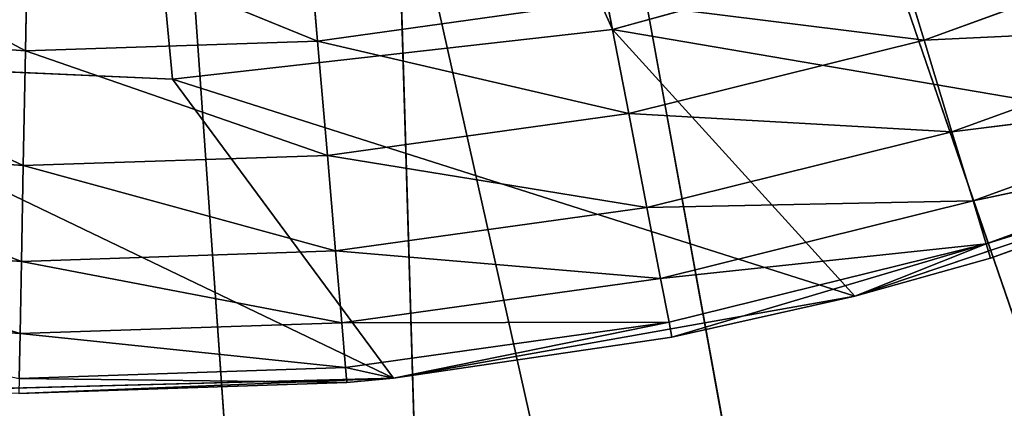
# Model space of a CAD drawing. Extents: x 638.7 to 693.7, y 0 to 55.
# Tile 31 of 256: x 666 to 669.2, y 17.1 to 18.4. Entities that reach past the tile are written whole.
import ezdxf

# ---------------------------------------------------------------- set-up
doc = ezdxf.new("R2010")
doc.units = 0
doc.header["$LTSCALE"] = 25.4
doc.layers.get('0').update_dxf_attribs({"color": 13, "linetype": 'CONTINUOUS'})

# ---------------------------------------------------------------- blocks, each defined once
blk = doc.blocks.new('LASER-750-8433-8431-8432_S')
at = {"color": 250}
for p, q in [((38.2961, 62.399, 111.3072), (36.7452, 40.3016, 111.3072)), ((38.2961, 62.399, 111.3072), (36.7452, 40.3016, 111.3072)), ((38.2961, 62.399, 112.1072), (36.7452, 40.3016, 112.1072)), ((38.2961, 62.399, 112.1072), (36.7452, 40.3016, 112.1072)), ((38.2961, 62.399, 111.3072), (37.6336, 40.1924, 111.3072)), ((38.2961, 62.399, 111.3072), (37.6336, 40.1924, 111.3072)), ((41.6019, 61.9847, 112.1072), (36.7452, 40.3016, 112.1072)), ((41.6019, 61.9847, 112.1072), (36.7452, 40.3016, 112.1072)), ((41.6019, 61.9847, 111.3072), (37.6336, 40.1924, 111.3072)), ((41.6019, 61.9847, 111.3072), (37.6336, 40.1924, 111.3072)), ((41.6019, 61.9847, 112.1072), (37.6336, 40.1924, 112.1072)), ((41.6019, 61.9847, 112.1072), (37.6336, 40.1924, 112.1072)), ((37.6336, 40.1924, 111.3072), (44.8275, 61.1511, 111.3072)), ((37.6336, 40.1924, 111.3072), (44.8275, 61.1511, 111.3072)), ((44.8275, 61.1511, 112.1072), (37.6336, 40.1924, 112.1072)), ((44.8275, 61.1511, 112.1072), (37.6336, 40.1924, 112.1072))]:
    blk.add_line(p, q, dxfattribs=at)
at = {"color": 0}
for p, q in [((37.7666, 46.7439, 2009.4091), (36.2202, 46.7845, 2009.4091)), ((37.7666, 46.7439, 2009.4091), (36.2202, 46.7845, 2009.4091)), ((37.6124, 46.7584, 1984.9091), (36.5297, 46.7949, 1984.9091)), ((36.5297, 46.7949, 1984.9091), (37.7666, 46.7439, 2009.4091)), ((36.5297, 46.7949, 1984.9091), (37.7666, 46.7439, 2009.4091)), ((37.6124, 46.7584, 1984.9091), (36.5297, 46.7949, 1984.9091)), ((37.7666, 46.7439, 2009.4091), (35.5764, 45.691, 2009.4091)), ((37.7666, 46.7439, 2009.4091), (35.5764, 45.691, 2009.4091)), ((37.6124, 46.7584, 1984.9091), (36.5306, 46.7448, 1984.464)), ((37.6124, 46.7584, 1984.9091), (36.5306, 46.7448, 1984.464)), ((37.6081, 46.7084, 1984.464), (36.5306, 46.7448, 1984.464)), ((36.5334, 46.5969, 1984.0413), (36.5306, 46.7448, 1984.464)), ((37.6081, 46.7084, 1984.464), (36.5306, 46.7448, 1984.464)), ((36.5334, 46.5969, 1984.0413), (36.5306, 46.7448, 1984.464)), ((37.7666, 46.7439, 2009.4091), (37.0366, 45.7564, 2009.4091)), ((37.7666, 46.7439, 2009.4091), (37.0366, 45.7564, 2009.4091)), ((37.6124, 46.7584, 1984.9091), (37.6081, 46.7084, 1984.464)), ((37.6124, 46.7584, 1984.9091), (37.6081, 46.7084, 1984.464)), ((37.7666, 46.7439, 1984.9091), (37.6081, 46.7084, 1984.464)), ((37.7666, 46.7439, 1984.9091), (37.6081, 46.7084, 1984.464)), ((37.7666, 46.7439, 1984.9091), (37.6124, 46.7584, 1984.9091)), ((37.6124, 46.7584, 1984.9091), (37.7666, 46.7439, 2009.4091)), ((37.6124, 46.7584, 1984.9091), (37.7666, 46.7439, 2009.4091)), ((37.7666, 46.7439, 1984.9091), (37.6124, 46.7584, 1984.9091)), ((39.2896, 46.4732, 2009.4091), (37.7666, 46.7439, 2009.4091)), ((37.7666, 46.7439, 1984.9091), (37.7666, 46.7439, 2009.4091)), ((37.7666, 46.7439, 2009.4091), (38.6854, 46.6088, 1984.9091)), ((38.6854, 46.6088, 1984.9091), (37.7666, 46.7439, 1984.9091)), ((37.7666, 46.7439, 2009.4091), (38.6854, 46.6088, 1984.9091)), ((39.2896, 46.4732, 2009.4091), (37.7666, 46.7439, 2009.4091)), ((37.7666, 46.7439, 1984.9091), (37.7666, 46.7439, 2009.4091)), ((37.7666, 46.7439, 1984.9091), (38.6759, 46.5596, 1984.464)), ((37.7666, 46.7439, 1984.9091), (38.6759, 46.5596, 1984.464)), ((38.6854, 46.6088, 1984.9091), (37.7666, 46.7439, 1984.9091)), ((36.5334, 46.5969, 1984.0413), (37.6081, 46.7084, 1984.464)), ((36.5334, 46.5969, 1984.0413), (37.6081, 46.7084, 1984.464)), ((37.5954, 46.561, 1984.0413), (37.6081, 46.7084, 1984.464)), ((37.5954, 46.561, 1984.0413), (37.6081, 46.7084, 1984.464)), ((38.6759, 46.5596, 1984.464), (37.6081, 46.7084, 1984.464)), ((38.6759, 46.5596, 1984.464), (37.6081, 46.7084, 1984.464)), ((36.5334, 46.5969, 1984.0413), (35.4734, 46.5215, 1984.0413)), ((36.5334, 46.5969, 1984.0413), (35.4734, 46.5215, 1984.0413)), ((35.5028, 46.2851, 1983.6621), (36.5334, 46.5969, 1984.0413)), ((35.5028, 46.2851, 1983.6621), (36.5334, 46.5969, 1984.0413)), ((37.5954, 46.561, 1984.0413), (36.5334, 46.5969, 1984.0413)), ((36.5378, 46.3587, 1983.6621), (36.5334, 46.5969, 1984.0413)), ((37.5954, 46.561, 1984.0413), (36.5334, 46.5969, 1984.0413)), ((36.5378, 46.3587, 1983.6621), (36.5334, 46.5969, 1984.0413)), ((38.6854, 46.6088, 1984.9091), (38.6759, 46.5596, 1984.464)), ((38.6854, 46.6088, 1984.9091), (38.6759, 46.5596, 1984.464)), ((39.2896, 46.4732, 2009.4091), (38.6854, 46.6088, 1984.9091)), ((39.2896, 46.4732, 2009.4091), (38.6854, 46.6088, 1984.9091)), ((39.2896, 46.4732, 1984.9091), (38.6854, 46.6088, 1984.9091)), ((38.6854, 46.6088, 1984.9091), (39.7223, 46.3, 1984.464)), ((38.6854, 46.6088, 1984.9091), (39.7223, 46.3, 1984.464)), ((39.2896, 46.4732, 1984.9091), (38.6854, 46.6088, 1984.9091)), ((36.5378, 46.3587, 1983.6621), (37.5954, 46.561, 1984.0413)), ((36.5378, 46.3587, 1983.6621), (37.5954, 46.561, 1984.0413)), ((37.5749, 46.3236, 1983.6621), (37.5954, 46.561, 1984.0413)), ((37.5749, 46.3236, 1983.6621), (37.5954, 46.561, 1984.0413)), ((38.6479, 46.4144, 1984.0413), (37.5954, 46.561, 1984.0413)), ((37.5954, 46.561, 1984.0413), (38.6759, 46.5596, 1984.464)), ((37.5954, 46.561, 1984.0413), (38.6759, 46.5596, 1984.464)), ((38.6479, 46.4144, 1984.0413), (37.5954, 46.561, 1984.0413)), ((38.6479, 46.4144, 1984.0413), (38.6759, 46.5596, 1984.464)), ((38.6479, 46.4144, 1984.0413), (38.6759, 46.5596, 1984.464)), ((39.7223, 46.3, 1984.464), (38.6759, 46.5596, 1984.464)), ((39.7223, 46.3, 1984.464), (38.6759, 46.5596, 1984.464)), ((39.2896, 46.4732, 2009.4091), (37.0366, 45.7564, 2009.4091)), ((39.2896, 46.4732, 2009.4091), (37.0366, 45.7564, 2009.4091)), ((39.2896, 46.4732, 2009.4091), (38.4891, 45.5926, 2009.4091)), ((39.2896, 46.4732, 2009.4091), (38.4891, 45.5926, 2009.4091)), ((40.7553, 45.9786, 2009.4091), (39.2896, 46.4732, 2009.4091)), ((39.7369, 46.348, 1984.9091), (39.2896, 46.4732, 2009.4091)), ((40.7553, 45.9786, 2009.4091), (39.2896, 46.4732, 2009.4091)), ((39.2896, 46.4732, 2009.4091), (39.2896, 46.4732, 1984.9091)), ((39.2896, 46.4732, 2009.4091), (39.2896, 46.4732, 1984.9091)), ((39.7369, 46.348, 1984.9091), (39.2896, 46.4732, 2009.4091)), ((39.7369, 46.348, 1984.9091), (39.2896, 46.4732, 1984.9091)), ((39.2896, 46.4732, 1984.9091), (39.7223, 46.3, 1984.464)), ((39.7369, 46.348, 1984.9091), (39.2896, 46.4732, 1984.9091)), ((39.2896, 46.4732, 1984.9091), (39.7223, 46.3, 1984.464)), ((37.5749, 46.3236, 1983.6621), (38.6479, 46.4144, 1984.0413)), ((37.5749, 46.3236, 1983.6621), (38.6479, 46.4144, 1984.0413)), ((38.6027, 46.1804, 1983.6621), (38.6479, 46.4144, 1984.0413)), ((38.6027, 46.1804, 1983.6621), (38.6479, 46.4144, 1984.0413)), ((39.6792, 46.1585, 1984.0413), (38.6479, 46.4144, 1984.0413)), ((38.6479, 46.4144, 1984.0413), (39.7223, 46.3, 1984.464)), ((38.6479, 46.4144, 1984.0413), (39.7223, 46.3, 1984.464)), ((39.6792, 46.1585, 1984.0413), (38.6479, 46.4144, 1984.0413)), ((36.5378, 46.3587, 1983.6621), (35.5028, 46.2851, 1983.6621)), ((36.5378, 46.3587, 1983.6621), (35.5028, 46.2851, 1983.6621)), ((35.5417, 45.9708, 1983.3455), (36.5378, 46.3587, 1983.6621)), ((35.5417, 45.9708, 1983.3455), (36.5378, 46.3587, 1983.6621)), ((37.5749, 46.3236, 1983.6621), (36.5378, 46.3587, 1983.6621)), ((36.5437, 46.042, 1983.3455), (36.5378, 46.3587, 1983.6621)), ((37.5749, 46.3236, 1983.6621), (36.5378, 46.3587, 1983.6621)), ((36.5437, 46.042, 1983.3455), (36.5378, 46.3587, 1983.6621)), ((36.5437, 46.042, 1983.3455), (37.5749, 46.3236, 1983.6621)), ((36.5437, 46.042, 1983.3455), (37.5749, 46.3236, 1983.6621)), ((37.5477, 46.0081, 1983.3455), (37.5749, 46.3236, 1983.6621)), ((37.5477, 46.0081, 1983.3455), (37.5749, 46.3236, 1983.6621)), ((38.6027, 46.1804, 1983.6621), (37.5749, 46.3236, 1983.6621)), ((38.6027, 46.1804, 1983.6621), (37.5749, 46.3236, 1983.6621)), ((39.7369, 46.348, 1984.9091), (39.7223, 46.3, 1984.464)), ((39.7369, 46.348, 1984.9091), (39.7223, 46.3, 1984.464)), ((40.7553, 45.9786, 1984.9091), (39.7369, 46.348, 1984.9091)), ((39.7369, 46.348, 1984.9091), (40.7553, 45.9786, 2009.4091)), ((39.7369, 46.348, 1984.9091), (40.7553, 45.9786, 2009.4091)), ((40.7553, 45.9786, 1984.9091), (39.7369, 46.348, 1984.9091)), ((39.6792, 46.1585, 1984.0413), (39.7223, 46.3, 1984.464)), ((39.6792, 46.1585, 1984.0413), (39.7223, 46.3, 1984.464)), ((40.7553, 45.9786, 1984.9091), (39.7223, 46.3, 1984.464)), ((40.7553, 45.9786, 1984.9091), (39.7223, 46.3, 1984.464)), ((40.7358, 45.9324, 1984.464), (39.7223, 46.3, 1984.464)), ((40.7358, 45.9324, 1984.464), (39.7223, 46.3, 1984.464)), ((37.5477, 46.0081, 1983.3455), (38.6027, 46.1804, 1983.6621)), ((37.5477, 46.0081, 1983.3455), (38.6027, 46.1804, 1983.6621)), ((38.5426, 45.8695, 1983.3455), (38.6027, 46.1804, 1983.6621)), ((38.5426, 45.8695, 1983.3455), (38.6027, 46.1804, 1983.6621)), ((39.6098, 45.9305, 1983.6621), (38.6027, 46.1804, 1983.6621)), ((38.6027, 46.1804, 1983.6621), (39.6792, 46.1585, 1984.0413)), ((38.6027, 46.1804, 1983.6621), (39.6792, 46.1585, 1984.0413)), ((39.6098, 45.9305, 1983.6621), (38.6027, 46.1804, 1983.6621)), ((39.6098, 45.9305, 1983.6621), (39.6792, 46.1585, 1984.0413)), ((39.6098, 45.9305, 1983.6621), (39.6792, 46.1585, 1984.0413)), ((40.6782, 45.7962, 1984.0413), (39.6792, 46.1585, 1984.0413)), ((39.6792, 46.1585, 1984.0413), (40.7358, 45.9324, 1984.464)), ((39.6792, 46.1585, 1984.0413), (40.7358, 45.9324, 1984.464)), ((40.6782, 45.7962, 1984.0413), (39.6792, 46.1585, 1984.0413)), ((36.5437, 46.042, 1983.3455), (35.5417, 45.9708, 1983.3455)), ((36.5437, 46.042, 1983.3455), (35.5417, 45.9708, 1983.3455)), ((35.5884, 45.5945, 1983.1072), (36.5437, 46.042, 1983.3455)), ((35.5884, 45.5945, 1983.1072), (36.5437, 46.042, 1983.3455)), ((37.5477, 46.0081, 1983.3455), (36.5437, 46.042, 1983.3455)), ((36.5508, 45.6629, 1983.1072), (36.5437, 46.042, 1983.3455)), ((37.5477, 46.0081, 1983.3455), (36.5437, 46.042, 1983.3455)), ((36.5508, 45.6629, 1983.1072), (36.5437, 46.042, 1983.3455)), ((36.5508, 45.6629, 1983.1072), (37.5477, 46.0081, 1983.3455)), ((36.5508, 45.6629, 1983.1072), (37.5477, 46.0081, 1983.3455)), ((37.5151, 45.6303, 1983.1072), (37.5477, 46.0081, 1983.3455)), ((37.5151, 45.6303, 1983.1072), (37.5477, 46.0081, 1983.3455)), ((38.5426, 45.8695, 1983.3455), (37.5477, 46.0081, 1983.3455)), ((38.5426, 45.8695, 1983.3455), (37.5477, 46.0081, 1983.3455)), ((40.7553, 45.9786, 2009.4091), (38.4891, 45.5926, 2009.4091)), ((40.7553, 45.9786, 2009.4091), (38.4891, 45.5926, 2009.4091)), ((38.5426, 45.8695, 1983.3455), (39.6098, 45.9305, 1983.6621)), ((38.5426, 45.8695, 1983.3455), (39.6098, 45.9305, 1983.6621)), ((39.5176, 45.6276, 1983.3455), (39.6098, 45.9305, 1983.6621)), ((39.5176, 45.6276, 1983.3455), (39.6098, 45.9305, 1983.6621)), ((40.5853, 45.5768, 1983.6621), (39.6098, 45.9305, 1983.6621)), ((39.6098, 45.9305, 1983.6621), (40.6782, 45.7962, 1984.0413)), ((39.6098, 45.9305, 1983.6621), (40.6782, 45.7962, 1984.0413)), ((40.5853, 45.5768, 1983.6621), (39.6098, 45.9305, 1983.6621)), ((37.5151, 45.6303, 1983.1072), (38.5426, 45.8695, 1983.3455)), ((37.5151, 45.6303, 1983.1072), (38.5426, 45.8695, 1983.3455)), ((38.4707, 45.4972, 1983.1072), (38.5426, 45.8695, 1983.3455)), ((38.4707, 45.4972, 1983.1072), (38.5426, 45.8695, 1983.3455)), ((39.5176, 45.6276, 1983.3455), (38.5426, 45.8695, 1983.3455)), ((39.5176, 45.6276, 1983.3455), (38.5426, 45.8695, 1983.3455)), ((35.5764, 45.691, 1992.9091), (37.0366, 45.7564, 2009.4091)), ((37.0366, 45.7564, 2009.4091), (35.5764, 45.691, 2009.4091)), ((35.5764, 45.691, 1992.9091), (37.0366, 45.7564, 2009.4091)), ((35.5764, 45.691, 1992.9091), (37.0366, 45.7564, 1992.9091)), ((37.0366, 45.7564, 2009.4091), (35.5764, 45.691, 2009.4091)), ((35.5764, 45.691, 1992.9091), (37.0366, 45.7564, 1992.9091)), ((37.0366, 45.7564, 1992.9091), (36.6293, 41.4458, 1992.9091)), ((37.0366, 45.7564, 1992.9091), (36.6293, 41.4458, 1992.9091)), ((37.0366, 45.7564, 1992.9091), (37.0366, 45.7564, 2009.4091)), ((37.0366, 45.7564, 1992.9091), (37.0366, 45.7564, 2009.4091)), ((37.0366, 45.7564, 1992.9091), (38.4891, 45.5926, 2009.4091)), ((38.4891, 45.5926, 2009.4091), (37.0366, 45.7564, 2009.4091)), ((37.0366, 45.7564, 1992.9091), (38.4891, 45.5926, 2009.4091)), ((37.0366, 45.7564, 1992.9091), (38.4891, 45.5926, 1992.9091)), ((38.4891, 45.5926, 2009.4091), (37.0366, 45.7564, 2009.4091)), ((37.0366, 45.7564, 1992.9091), (38.4891, 45.5926, 1992.9091)), ((36.5508, 45.6629, 1983.1072), (35.5884, 45.5945, 1983.1072)), ((36.5508, 45.6629, 1983.1072), (35.5884, 45.5945, 1983.1072)), ((35.6404, 45.175, 1982.9592), (36.5508, 45.6629, 1983.1072)), ((35.6404, 45.175, 1982.9592), (36.5508, 45.6629, 1983.1072)), ((37.5151, 45.6303, 1983.1072), (36.5508, 45.6629, 1983.1072)), ((36.5586, 45.2402, 1982.9592), (36.5508, 45.6629, 1983.1072)), ((37.5151, 45.6303, 1983.1072), (36.5508, 45.6629, 1983.1072)), ((36.5586, 45.2402, 1982.9592), (36.5508, 45.6629, 1983.1072)), ((36.5586, 45.2402, 1982.9592), (37.5151, 45.6303, 1983.1072)), ((36.5586, 45.2402, 1982.9592), (37.5151, 45.6303, 1983.1072)), ((37.4787, 45.2092, 1982.9592), (37.5151, 45.6303, 1983.1072)), ((37.4787, 45.2092, 1982.9592), (37.5151, 45.6303, 1983.1072)), ((38.4707, 45.4972, 1983.1072), (37.5151, 45.6303, 1983.1072)), ((38.4707, 45.4972, 1983.1072), (37.5151, 45.6303, 1983.1072)), ((38.4707, 45.4972, 1983.1072), (39.5176, 45.6276, 1983.3455)), ((38.4707, 45.4972, 1983.1072), (39.5176, 45.6276, 1983.3455)), ((39.4071, 45.2648, 1983.1072), (39.5176, 45.6276, 1983.3455)), ((39.4071, 45.2648, 1983.1072), (39.5176, 45.6276, 1983.3455)), ((40.4619, 45.2851, 1983.3455), (39.5176, 45.6276, 1983.3455)), ((39.5176, 45.6276, 1983.3455), (40.5853, 45.5768, 1983.6621)), ((39.5176, 45.6276, 1983.3455), (40.5853, 45.5768, 1983.6621)), ((40.4619, 45.2851, 1983.3455), (39.5176, 45.6276, 1983.3455)), ((38.4891, 45.5926, 1992.9091), (36.6293, 41.4458, 1992.9091)), ((38.4891, 45.5926, 1992.9091), (36.6293, 41.4458, 1992.9091)), ((38.4891, 45.5926, 1992.9091), (37.6707, 41.3559, 1992.9091)), ((38.4891, 45.5926, 1992.9091), (37.6707, 41.3559, 1992.9091)), ((38.4891, 45.5926, 1992.9091), (38.4891, 45.5926, 2009.4091)), ((38.4891, 45.5926, 1992.9091), (38.4891, 45.5926, 2009.4091)), ((38.4891, 45.5926, 1992.9091), (39.8981, 45.2036, 2009.4091)), ((39.8981, 45.2036, 2009.4091), (38.4891, 45.5926, 2009.4091)), ((38.4891, 45.5926, 1992.9091), (39.8981, 45.2036, 2009.4091)), ((38.4891, 45.5926, 1992.9091), (39.8981, 45.2036, 1992.9091)), ((39.8981, 45.2036, 2009.4091), (38.4891, 45.5926, 2009.4091)), ((38.4891, 45.5926, 1992.9091), (39.8981, 45.2036, 1992.9091))]:
    blk.add_line(p, q, dxfattribs=at)
at = {"color": 7}
mesh = blk.add_polyface(dxfattribs=at)
corners = [(38.2961, 62.399, 111.3072), (36.7452, 40.3016, 111.3072), (34.9645, 62.3872, 111.3072)]
mesh.append_faces([[corners[k] for k in face] for face in [(0, 1, 2)]], dxfattribs={"color": 7})
mesh = blk.add_polyface(dxfattribs=at)
corners = [(38.2961, 62.399, 112.1072), (34.9645, 62.3872, 112.1072), (36.7452, 40.3016, 112.1072)]
mesh.append_faces([[corners[k] for k in face] for face in [(0, 1, 2)]], dxfattribs={"color": 7})
mesh = blk.add_polyface(dxfattribs=at)
corners = [(36.7452, 40.3016, 111.3072), (35.8556, 40.203, 111.3072), (34.9645, 62.3872, 111.3072)]
mesh.append_faces([[corners[k] for k in face] for face in [(0, 1, 2)]], dxfattribs={"color": 7})
mesh = blk.add_polyface(dxfattribs=at)
corners = [(36.7452, 40.3016, 112.1072), (34.9645, 62.3872, 112.1072), (35.8556, 40.203, 112.1072)]
mesh.append_faces([[corners[k] for k in face] for face in [(0, 1, 2)]], dxfattribs={"color": 7})
mesh = blk.add_polyface(dxfattribs=at)
corners = [(38.2961, 62.399, 111.3072), (37.6336, 40.1924, 111.3072), (36.7452, 40.3016, 111.3072)]
mesh.append_faces([[corners[k] for k in face] for face in [(0, 1, 2)]], dxfattribs={"color": 7})
mesh = blk.add_polyface(dxfattribs=at)
corners = [(41.6019, 61.9847, 112.1072), (38.2961, 62.399, 112.1072), (36.7452, 40.3016, 112.1072)]
mesh.append_faces([[corners[k] for k in face] for face in [(0, 1, 2)]], dxfattribs={"color": 7})
mesh = blk.add_polyface(dxfattribs=at)
corners = [(41.6019, 61.9847, 111.3072), (37.6336, 40.1924, 111.3072), (38.2961, 62.399, 111.3072)]
mesh.append_faces([[corners[k] for k in face] for face in [(0, 1, 2)]], dxfattribs={"color": 7})
mesh = blk.add_polyface(dxfattribs=at)
corners = [(41.6019, 61.9847, 112.1072), (36.7452, 40.3016, 112.1072), (37.6336, 40.1924, 112.1072)]
mesh.append_faces([[corners[k] for k in face] for face in [(0, 1, 2)]], dxfattribs={"color": 7})
mesh = blk.add_polyface(dxfattribs=at)
corners = [(44.8275, 61.1511, 111.3072), (37.6336, 40.1924, 111.3072), (41.6019, 61.9847, 111.3072)]
mesh.append_faces([[corners[k] for k in face] for face in [(0, 1, 2)]], dxfattribs={"color": 7})
mesh = blk.add_polyface(dxfattribs=at)
corners = [(44.8275, 61.1511, 112.1072), (41.6019, 61.9847, 112.1072), (37.6336, 40.1924, 112.1072)]
mesh.append_faces([[corners[k] for k in face] for face in [(0, 1, 2)]], dxfattribs={"color": 7})
mesh = blk.add_polyface(dxfattribs=at)
corners = [(44.8275, 61.1511, 111.3072), (38.4729, 39.8813, 111.3072), (37.6336, 40.1924, 111.3072)]
mesh.append_faces([[corners[k] for k in face] for face in [(0, 1, 2)]], dxfattribs={"color": 7})
mesh = blk.add_polyface(dxfattribs=at)
corners = [(44.8275, 61.1511, 112.1072), (37.6336, 40.1924, 112.1072), (38.4729, 39.8813, 112.1072)]
mesh.append_faces([[corners[k] for k in face] for face in [(0, 1, 2)]], dxfattribs={"color": 7})
mesh = blk.add_polyface(dxfattribs=at)
corners = [(47.9201, 59.9118, 111.3072), (38.4729, 39.8813, 111.3072), (44.8275, 61.1511, 111.3072)]
mesh.append_faces([[corners[k] for k in face] for face in [(0, 1, 2)]], dxfattribs={"color": 7})
mesh = blk.add_polyface(dxfattribs=at)
corners = [(47.9201, 59.9118, 112.1072), (44.8275, 61.1511, 112.1072), (38.4729, 39.8813, 112.1072)]
mesh.append_faces([[corners[k] for k in face] for face in [(0, 1, 2)]], dxfattribs={"color": 7})
mesh = blk.add_polyface(dxfattribs=at)
corners = [(50.8288, 58.2872, 111.3072), (38.4729, 39.8813, 111.3072), (47.9201, 59.9118, 111.3072)]
mesh.append_faces([[corners[k] for k in face] for face in [(0, 1, 2)]], dxfattribs={"color": 7})
mesh = blk.add_polyface(dxfattribs=at)
corners = [(50.8288, 58.2872, 112.1072), (47.9201, 59.9118, 112.1072), (38.4729, 39.8813, 112.1072)]
mesh.append_faces([[corners[k] for k in face] for face in [(0, 1, 2)]], dxfattribs={"color": 7})
mesh = blk.add_polyface(dxfattribs=at)
corners = [(50.8288, 58.2872, 111.3072), (39.2178, 39.385, 111.3072), (38.4729, 39.8813, 111.3072)]
mesh.append_faces([[corners[k] for k in face] for face in [(0, 1, 2)]], dxfattribs={"color": 7})
mesh = blk.add_polyface(dxfattribs=at)
corners = [(50.8288, 58.2872, 112.1072), (38.4729, 39.8813, 112.1072), (39.2178, 39.385, 112.1072)]
mesh.append_faces([[corners[k] for k in face] for face in [(0, 1, 2)]], dxfattribs={"color": 7})
mesh = blk.add_polyface(dxfattribs=at)
corners = [(53.5059, 56.304, 111.3072), (39.2178, 39.385, 111.3072), (50.8288, 58.2872, 111.3072)]
mesh.append_faces([[corners[k] for k in face] for face in [(0, 1, 2)]], dxfattribs={"color": 7})
mesh = blk.add_polyface(dxfattribs=at)
corners = [(53.5059, 56.304, 112.1072), (50.8288, 58.2872, 112.1072), (39.2178, 39.385, 112.1072)]
mesh.append_faces([[corners[k] for k in face] for face in [(0, 1, 2)]], dxfattribs={"color": 7})
mesh = blk.add_polyface(dxfattribs=at)
corners = [(55.9074, 53.9947, 111.3072), (39.2178, 39.385, 111.3072), (53.5059, 56.304, 111.3072)]
mesh.append_faces([[corners[k] for k in face] for face in [(0, 1, 2)]], dxfattribs={"color": 7})
mesh = blk.add_polyface(dxfattribs=at)
corners = [(55.9074, 53.9947, 112.1072), (53.5059, 56.304, 112.1072), (39.2178, 39.385, 112.1072)]
mesh.append_faces([[corners[k] for k in face] for face in [(0, 1, 2)]], dxfattribs={"color": 7})
mesh = blk.add_polyface(dxfattribs=at)
corners = [(55.9074, 53.9947, 111.3072), (39.8281, 38.7303, 111.3072), (39.2178, 39.385, 111.3072)]
mesh.append_faces([[corners[k] for k in face] for face in [(0, 1, 2)]], dxfattribs={"color": 7})
mesh = blk.add_polyface(dxfattribs=at)
corners = [(55.9074, 53.9947, 112.1072), (39.2178, 39.385, 112.1072), (39.8281, 38.7303, 112.1072)]
mesh.append_faces([[corners[k] for k in face] for face in [(0, 1, 2)]], dxfattribs={"color": 7})
at = {"color": 0}
mesh = blk.add_polyface(dxfattribs=at)
corners = [(37.7666, 46.7439, 2009.4091), (36.2202, 46.7845, 2009.4091), (35.5764, 45.691, 2009.4091)]
mesh.append_faces([[corners[k] for k in face] for face in [(0, 1, 2)]], dxfattribs={"color": 0})
mesh = blk.add_polyface(dxfattribs=at)
corners = [(37.7666, 46.7439, 2009.4091), (36.5297, 46.7949, 1984.9091), (36.2202, 46.7845, 2009.4091)]
mesh.append_faces([[corners[k] for k in face] for face in [(0, 1, 2)]], dxfattribs={"color": 0})
mesh = blk.add_polyface(dxfattribs=at)
corners = [(37.7666, 46.7439, 2009.4091), (37.6124, 46.7584, 1984.9091), (36.5297, 46.7949, 1984.9091)]
mesh.append_faces([[corners[k] for k in face] for face in [(0, 1, 2)]], dxfattribs={"color": 0})
mesh = blk.add_polyface(dxfattribs=at)
corners = [(37.6124, 46.7584, 1984.9091), (36.5306, 46.7448, 1984.464), (36.5297, 46.7949, 1984.9091)]
mesh.append_faces([[corners[k] for k in face] for face in [(0, 1, 2)]], dxfattribs={"color": 0})
mesh = blk.add_polyface(dxfattribs=at)
corners = [(36.5306, 46.7448, 1984.464), (36.5334, 46.5969, 1984.0413), (35.4734, 46.5215, 1984.0413)]
mesh.append_faces([[corners[k] for k in face] for face in [(0, 1, 2)]], dxfattribs={"color": 0})
mesh = blk.add_polyface(dxfattribs=at)
corners = [(37.7666, 46.7439, 2009.4091), (35.5764, 45.691, 2009.4091), (37.0366, 45.7564, 2009.4091)]
mesh.append_faces([[corners[k] for k in face] for face in [(0, 1, 2)]], dxfattribs={"color": 0})
mesh = blk.add_polyface(dxfattribs=at)
corners = [(37.6124, 46.7584, 1984.9091), (37.6081, 46.7084, 1984.464), (36.5306, 46.7448, 1984.464)]
mesh.append_faces([[corners[k] for k in face] for face in [(0, 1, 2)]], dxfattribs={"color": 0})
mesh = blk.add_polyface(dxfattribs=at)
corners = [(37.6081, 46.7084, 1984.464), (36.5334, 46.5969, 1984.0413), (36.5306, 46.7448, 1984.464)]
mesh.append_faces([[corners[k] for k in face] for face in [(0, 1, 2)]], dxfattribs={"color": 0})
mesh = blk.add_polyface(dxfattribs=at)
corners = [(39.2896, 46.4732, 2009.4091), (37.7666, 46.7439, 2009.4091), (37.0366, 45.7564, 2009.4091)]
mesh.append_faces([[corners[k] for k in face] for face in [(0, 1, 2)]], dxfattribs={"color": 0})
mesh = blk.add_polyface(dxfattribs=at)
corners = [(37.7666, 46.7439, 1984.9091), (37.6081, 46.7084, 1984.464), (37.6124, 46.7584, 1984.9091)]
mesh.append_faces([[corners[k] for k in face] for face in [(0, 1, 2)]], dxfattribs={"color": 0})
mesh = blk.add_polyface(dxfattribs=at)
corners = [(37.7666, 46.7439, 1984.9091), (38.6759, 46.5596, 1984.464), (37.6081, 46.7084, 1984.464)]
mesh.append_faces([[corners[k] for k in face] for face in [(0, 1, 2)]], dxfattribs={"color": 0})
mesh = blk.add_polyface(dxfattribs=at)
corners = [(37.7666, 46.7439, 2009.4091), (37.7666, 46.7439, 1984.9091), (37.6124, 46.7584, 1984.9091)]
mesh.append_faces([[corners[k] for k in face] for face in [(0, 1, 2)]], dxfattribs={"color": 0})
mesh = blk.add_polyface(dxfattribs=at)
corners = [(37.7666, 46.7439, 2009.4091), (38.6854, 46.6088, 1984.9091), (37.7666, 46.7439, 1984.9091)]
mesh.append_faces([[corners[k] for k in face] for face in [(0, 1, 2)]], dxfattribs={"color": 0})
mesh = blk.add_polyface(dxfattribs=at)
corners = [(39.2896, 46.4732, 2009.4091), (38.6854, 46.6088, 1984.9091), (37.7666, 46.7439, 2009.4091)]
mesh.append_faces([[corners[k] for k in face] for face in [(0, 1, 2)]], dxfattribs={"color": 0})
mesh = blk.add_polyface(dxfattribs=at)
corners = [(38.6854, 46.6088, 1984.9091), (38.6759, 46.5596, 1984.464), (37.7666, 46.7439, 1984.9091)]
mesh.append_faces([[corners[k] for k in face] for face in [(0, 1, 2)]], dxfattribs={"color": 0})
mesh = blk.add_polyface(dxfattribs=at)
corners = [(37.6081, 46.7084, 1984.464), (37.5954, 46.561, 1984.0413), (36.5334, 46.5969, 1984.0413)]
mesh.append_faces([[corners[k] for k in face] for face in [(0, 1, 2)]], dxfattribs={"color": 0})
mesh = blk.add_polyface(dxfattribs=at)
corners = [(38.6759, 46.5596, 1984.464), (37.5954, 46.561, 1984.0413), (37.6081, 46.7084, 1984.464)]
mesh.append_faces([[corners[k] for k in face] for face in [(0, 1, 2)]], dxfattribs={"color": 0})
mesh = blk.add_polyface(dxfattribs=at)
corners = [(36.5334, 46.5969, 1984.0413), (35.5028, 46.2851, 1983.6621), (35.4734, 46.5215, 1984.0413)]
mesh.append_faces([[corners[k] for k in face] for face in [(0, 1, 2)]], dxfattribs={"color": 0})
mesh = blk.add_polyface(dxfattribs=at)
corners = [(36.5334, 46.5969, 1984.0413), (36.5378, 46.3587, 1983.6621), (35.5028, 46.2851, 1983.6621)]
mesh.append_faces([[corners[k] for k in face] for face in [(0, 1, 2)]], dxfattribs={"color": 0})
mesh = blk.add_polyface(dxfattribs=at)
corners = [(37.5954, 46.561, 1984.0413), (36.5378, 46.3587, 1983.6621), (36.5334, 46.5969, 1984.0413)]
mesh.append_faces([[corners[k] for k in face] for face in [(0, 1, 2)]], dxfattribs={"color": 0})
mesh = blk.add_polyface(dxfattribs=at)
corners = [(38.6854, 46.6088, 1984.9091), (39.7223, 46.3, 1984.464), (38.6759, 46.5596, 1984.464)]
mesh.append_faces([[corners[k] for k in face] for face in [(0, 1, 2)]], dxfattribs={"color": 0})
mesh = blk.add_polyface(dxfattribs=at)
corners = [(39.2896, 46.4732, 2009.4091), (39.2896, 46.4732, 1984.9091), (38.6854, 46.6088, 1984.9091)]
mesh.append_faces([[corners[k] for k in face] for face in [(0, 1, 2)]], dxfattribs={"color": 0})
mesh = blk.add_polyface(dxfattribs=at)
corners = [(39.2896, 46.4732, 1984.9091), (39.7223, 46.3, 1984.464), (38.6854, 46.6088, 1984.9091)]
mesh.append_faces([[corners[k] for k in face] for face in [(0, 1, 2)]], dxfattribs={"color": 0})
mesh = blk.add_polyface(dxfattribs=at)
corners = [(37.5954, 46.561, 1984.0413), (37.5749, 46.3236, 1983.6621), (36.5378, 46.3587, 1983.6621)]
mesh.append_faces([[corners[k] for k in face] for face in [(0, 1, 2)]], dxfattribs={"color": 0})
mesh = blk.add_polyface(dxfattribs=at)
corners = [(38.6479, 46.4144, 1984.0413), (37.5749, 46.3236, 1983.6621), (37.5954, 46.561, 1984.0413)]
mesh.append_faces([[corners[k] for k in face] for face in [(0, 1, 2)]], dxfattribs={"color": 0})
mesh = blk.add_polyface(dxfattribs=at)
corners = [(38.6759, 46.5596, 1984.464), (38.6479, 46.4144, 1984.0413), (37.5954, 46.561, 1984.0413)]
mesh.append_faces([[corners[k] for k in face] for face in [(0, 1, 2)]], dxfattribs={"color": 0})
mesh = blk.add_polyface(dxfattribs=at)
corners = [(39.7223, 46.3, 1984.464), (38.6479, 46.4144, 1984.0413), (38.6759, 46.5596, 1984.464)]
mesh.append_faces([[corners[k] for k in face] for face in [(0, 1, 2)]], dxfattribs={"color": 0})
mesh = blk.add_polyface(dxfattribs=at)
corners = [(39.2896, 46.4732, 2009.4091), (37.0366, 45.7564, 2009.4091), (38.4891, 45.5926, 2009.4091)]
mesh.append_faces([[corners[k] for k in face] for face in [(0, 1, 2)]], dxfattribs={"color": 0})
mesh = blk.add_polyface(dxfattribs=at)
corners = [(40.7553, 45.9786, 2009.4091), (39.2896, 46.4732, 2009.4091), (38.4891, 45.5926, 2009.4091)]
mesh.append_faces([[corners[k] for k in face] for face in [(0, 1, 2)]], dxfattribs={"color": 0})
mesh = blk.add_polyface(dxfattribs=at)
corners = [(40.7553, 45.9786, 2009.4091), (39.7369, 46.348, 1984.9091), (39.2896, 46.4732, 2009.4091)]
mesh.append_faces([[corners[k] for k in face] for face in [(0, 1, 2)]], dxfattribs={"color": 0})
mesh = blk.add_polyface(dxfattribs=at)
corners = [(39.2896, 46.4732, 2009.4091), (39.7369, 46.348, 1984.9091), (39.2896, 46.4732, 1984.9091)]
mesh.append_faces([[corners[k] for k in face] for face in [(0, 1, 2)]], dxfattribs={"color": 0})
mesh = blk.add_polyface(dxfattribs=at)
corners = [(39.7369, 46.348, 1984.9091), (39.7223, 46.3, 1984.464), (39.2896, 46.4732, 1984.9091)]
mesh.append_faces([[corners[k] for k in face] for face in [(0, 1, 2)]], dxfattribs={"color": 0})
mesh = blk.add_polyface(dxfattribs=at)
corners = [(38.6479, 46.4144, 1984.0413), (38.6027, 46.1804, 1983.6621), (37.5749, 46.3236, 1983.6621)]
mesh.append_faces([[corners[k] for k in face] for face in [(0, 1, 2)]], dxfattribs={"color": 0})
mesh = blk.add_polyface(dxfattribs=at)
corners = [(39.6792, 46.1585, 1984.0413), (38.6027, 46.1804, 1983.6621), (38.6479, 46.4144, 1984.0413)]
mesh.append_faces([[corners[k] for k in face] for face in [(0, 1, 2)]], dxfattribs={"color": 0})
mesh = blk.add_polyface(dxfattribs=at)
corners = [(39.7223, 46.3, 1984.464), (39.6792, 46.1585, 1984.0413), (38.6479, 46.4144, 1984.0413)]
mesh.append_faces([[corners[k] for k in face] for face in [(0, 1, 2)]], dxfattribs={"color": 0})
mesh = blk.add_polyface(dxfattribs=at)
corners = [(36.5378, 46.3587, 1983.6621), (35.5417, 45.9708, 1983.3455), (35.5028, 46.2851, 1983.6621)]
mesh.append_faces([[corners[k] for k in face] for face in [(0, 1, 2)]], dxfattribs={"color": 0})
mesh = blk.add_polyface(dxfattribs=at)
corners = [(36.5437, 46.042, 1983.3455), (35.5417, 45.9708, 1983.3455), (36.5378, 46.3587, 1983.6621)]
mesh.append_faces([[corners[k] for k in face] for face in [(0, 1, 2)]], dxfattribs={"color": 0})
mesh = blk.add_polyface(dxfattribs=at)
corners = [(37.5749, 46.3236, 1983.6621), (36.5437, 46.042, 1983.3455), (36.5378, 46.3587, 1983.6621)]
mesh.append_faces([[corners[k] for k in face] for face in [(0, 1, 2)]], dxfattribs={"color": 0})
mesh = blk.add_polyface(dxfattribs=at)
corners = [(37.5749, 46.3236, 1983.6621), (37.5477, 46.0081, 1983.3455), (36.5437, 46.042, 1983.3455)]
mesh.append_faces([[corners[k] for k in face] for face in [(0, 1, 2)]], dxfattribs={"color": 0})
mesh = blk.add_polyface(dxfattribs=at)
corners = [(38.6027, 46.1804, 1983.6621), (37.5477, 46.0081, 1983.3455), (37.5749, 46.3236, 1983.6621)]
mesh.append_faces([[corners[k] for k in face] for face in [(0, 1, 2)]], dxfattribs={"color": 0})
mesh = blk.add_polyface(dxfattribs=at)
corners = [(40.7553, 45.9786, 1984.9091), (39.7223, 46.3, 1984.464), (39.7369, 46.348, 1984.9091)]
mesh.append_faces([[corners[k] for k in face] for face in [(0, 1, 2)]], dxfattribs={"color": 0})
mesh = blk.add_polyface(dxfattribs=at)
corners = [(40.7553, 45.9786, 2009.4091), (40.7553, 45.9786, 1984.9091), (39.7369, 46.348, 1984.9091)]
mesh.append_faces([[corners[k] for k in face] for face in [(0, 1, 2)]], dxfattribs={"color": 0})
mesh = blk.add_polyface(dxfattribs=at)
corners = [(40.7358, 45.9324, 1984.464), (39.6792, 46.1585, 1984.0413), (39.7223, 46.3, 1984.464)]
mesh.append_faces([[corners[k] for k in face] for face in [(0, 1, 2)]], dxfattribs={"color": 0})
mesh = blk.add_polyface(dxfattribs=at)
corners = [(40.7553, 45.9786, 1984.9091), (40.7358, 45.9324, 1984.464), (39.7223, 46.3, 1984.464)]
mesh.append_faces([[corners[k] for k in face] for face in [(0, 1, 2)]], dxfattribs={"color": 0})
mesh = blk.add_polyface(dxfattribs=at)
corners = [(38.6027, 46.1804, 1983.6621), (38.5426, 45.8695, 1983.3455), (37.5477, 46.0081, 1983.3455)]
mesh.append_faces([[corners[k] for k in face] for face in [(0, 1, 2)]], dxfattribs={"color": 0})
mesh = blk.add_polyface(dxfattribs=at)
corners = [(39.6098, 45.9305, 1983.6621), (38.5426, 45.8695, 1983.3455), (38.6027, 46.1804, 1983.6621)]
mesh.append_faces([[corners[k] for k in face] for face in [(0, 1, 2)]], dxfattribs={"color": 0})
mesh = blk.add_polyface(dxfattribs=at)
corners = [(39.6792, 46.1585, 1984.0413), (39.6098, 45.9305, 1983.6621), (38.6027, 46.1804, 1983.6621)]
mesh.append_faces([[corners[k] for k in face] for face in [(0, 1, 2)]], dxfattribs={"color": 0})
mesh = blk.add_polyface(dxfattribs=at)
corners = [(40.6782, 45.7962, 1984.0413), (39.6098, 45.9305, 1983.6621), (39.6792, 46.1585, 1984.0413)]
mesh.append_faces([[corners[k] for k in face] for face in [(0, 1, 2)]], dxfattribs={"color": 0})
mesh = blk.add_polyface(dxfattribs=at)
corners = [(40.7358, 45.9324, 1984.464), (40.6782, 45.7962, 1984.0413), (39.6792, 46.1585, 1984.0413)]
mesh.append_faces([[corners[k] for k in face] for face in [(0, 1, 2)]], dxfattribs={"color": 0})
mesh = blk.add_polyface(dxfattribs=at)
corners = [(36.5437, 46.042, 1983.3455), (35.5884, 45.5945, 1983.1072), (35.5417, 45.9708, 1983.3455)]
mesh.append_faces([[corners[k] for k in face] for face in [(0, 1, 2)]], dxfattribs={"color": 0})
mesh = blk.add_polyface(dxfattribs=at)
corners = [(36.5508, 45.6629, 1983.1072), (35.5884, 45.5945, 1983.1072), (36.5437, 46.042, 1983.3455)]
mesh.append_faces([[corners[k] for k in face] for face in [(0, 1, 2)]], dxfattribs={"color": 0})
mesh = blk.add_polyface(dxfattribs=at)
corners = [(37.5477, 46.0081, 1983.3455), (36.5508, 45.6629, 1983.1072), (36.5437, 46.042, 1983.3455)]
mesh.append_faces([[corners[k] for k in face] for face in [(0, 1, 2)]], dxfattribs={"color": 0})
mesh = blk.add_polyface(dxfattribs=at)
corners = [(37.5477, 46.0081, 1983.3455), (37.5151, 45.6303, 1983.1072), (36.5508, 45.6629, 1983.1072)]
mesh.append_faces([[corners[k] for k in face] for face in [(0, 1, 2)]], dxfattribs={"color": 0})
mesh = blk.add_polyface(dxfattribs=at)
corners = [(38.5426, 45.8695, 1983.3455), (37.5151, 45.6303, 1983.1072), (37.5477, 46.0081, 1983.3455)]
mesh.append_faces([[corners[k] for k in face] for face in [(0, 1, 2)]], dxfattribs={"color": 0})
mesh = blk.add_polyface(dxfattribs=at)
corners = [(40.7553, 45.9786, 2009.4091), (38.4891, 45.5926, 2009.4091), (39.8981, 45.2036, 2009.4091)]
mesh.append_faces([[corners[k] for k in face] for face in [(0, 1, 2)]], dxfattribs={"color": 0})
mesh = blk.add_polyface(dxfattribs=at)
corners = [(39.6098, 45.9305, 1983.6621), (39.5176, 45.6276, 1983.3455), (38.5426, 45.8695, 1983.3455)]
mesh.append_faces([[corners[k] for k in face] for face in [(0, 1, 2)]], dxfattribs={"color": 0})
mesh = blk.add_polyface(dxfattribs=at)
corners = [(40.5853, 45.5768, 1983.6621), (39.5176, 45.6276, 1983.3455), (39.6098, 45.9305, 1983.6621)]
mesh.append_faces([[corners[k] for k in face] for face in [(0, 1, 2)]], dxfattribs={"color": 0})
mesh = blk.add_polyface(dxfattribs=at)
corners = [(40.6782, 45.7962, 1984.0413), (40.5853, 45.5768, 1983.6621), (39.6098, 45.9305, 1983.6621)]
mesh.append_faces([[corners[k] for k in face] for face in [(0, 1, 2)]], dxfattribs={"color": 0})
mesh = blk.add_polyface(dxfattribs=at)
corners = [(38.5426, 45.8695, 1983.3455), (38.4707, 45.4972, 1983.1072), (37.5151, 45.6303, 1983.1072)]
mesh.append_faces([[corners[k] for k in face] for face in [(0, 1, 2)]], dxfattribs={"color": 0})
mesh = blk.add_polyface(dxfattribs=at)
corners = [(39.5176, 45.6276, 1983.3455), (38.4707, 45.4972, 1983.1072), (38.5426, 45.8695, 1983.3455)]
mesh.append_faces([[corners[k] for k in face] for face in [(0, 1, 2)]], dxfattribs={"color": 0})
mesh = blk.add_polyface(dxfattribs=at)
corners = [(35.5764, 45.691, 2009.4091), (35.5764, 45.691, 1992.9091), (37.0366, 45.7564, 2009.4091)]
mesh.append_faces([[corners[k] for k in face] for face in [(0, 1, 2)]], dxfattribs={"color": 0})
mesh = blk.add_polyface(dxfattribs=at)
corners = [(37.0366, 45.7564, 2009.4091), (35.5764, 45.691, 1992.9091), (37.0366, 45.7564, 1992.9091)]
mesh.append_faces([[corners[k] for k in face] for face in [(0, 1, 2)]], dxfattribs={"color": 0})
mesh = blk.add_polyface(dxfattribs=at)
corners = [(37.0366, 45.7564, 1992.9091), (35.5764, 45.691, 1992.9091), (36.6293, 41.4458, 1992.9091)]
mesh.append_faces([[corners[k] for k in face] for face in [(0, 1, 2)]], dxfattribs={"color": 0})
mesh = blk.add_polyface(dxfattribs=at)
corners = [(38.4891, 45.5926, 1992.9091), (37.0366, 45.7564, 1992.9091), (36.6293, 41.4458, 1992.9091)]
mesh.append_faces([[corners[k] for k in face] for face in [(0, 1, 2)]], dxfattribs={"color": 0})
mesh = blk.add_polyface(dxfattribs=at)
corners = [(37.0366, 45.7564, 2009.4091), (37.0366, 45.7564, 1992.9091), (38.4891, 45.5926, 2009.4091)]
mesh.append_faces([[corners[k] for k in face] for face in [(0, 1, 2)]], dxfattribs={"color": 0})
mesh = blk.add_polyface(dxfattribs=at)
corners = [(38.4891, 45.5926, 2009.4091), (37.0366, 45.7564, 1992.9091), (38.4891, 45.5926, 1992.9091)]
mesh.append_faces([[corners[k] for k in face] for face in [(0, 1, 2)]], dxfattribs={"color": 0})
mesh = blk.add_polyface(dxfattribs=at)
corners = [(36.6293, 41.4458, 1992.9091), (35.5764, 45.691, 1992.9091), (35.5919, 41.3173, 1992.9091)]
mesh.append_faces([[corners[k] for k in face] for face in [(0, 1, 2)]], dxfattribs={"color": 0})
mesh = blk.add_polyface(dxfattribs=at)
corners = [(36.5508, 45.6629, 1983.1072), (35.6404, 45.175, 1982.9592), (35.5884, 45.5945, 1983.1072)]
mesh.append_faces([[corners[k] for k in face] for face in [(0, 1, 2)]], dxfattribs={"color": 0})
mesh = blk.add_polyface(dxfattribs=at)
corners = [(36.5586, 45.2402, 1982.9592), (35.6404, 45.175, 1982.9592), (36.5508, 45.6629, 1983.1072)]
mesh.append_faces([[corners[k] for k in face] for face in [(0, 1, 2)]], dxfattribs={"color": 0})
mesh = blk.add_polyface(dxfattribs=at)
corners = [(37.5151, 45.6303, 1983.1072), (36.5586, 45.2402, 1982.9592), (36.5508, 45.6629, 1983.1072)]
mesh.append_faces([[corners[k] for k in face] for face in [(0, 1, 2)]], dxfattribs={"color": 0})
mesh = blk.add_polyface(dxfattribs=at)
corners = [(37.5151, 45.6303, 1983.1072), (37.4787, 45.2092, 1982.9592), (36.5586, 45.2402, 1982.9592)]
mesh.append_faces([[corners[k] for k in face] for face in [(0, 1, 2)]], dxfattribs={"color": 0})
mesh = blk.add_polyface(dxfattribs=at)
corners = [(38.4707, 45.4972, 1983.1072), (37.4787, 45.2092, 1982.9592), (37.5151, 45.6303, 1983.1072)]
mesh.append_faces([[corners[k] for k in face] for face in [(0, 1, 2)]], dxfattribs={"color": 0})
mesh = blk.add_polyface(dxfattribs=at)
corners = [(39.5176, 45.6276, 1983.3455), (39.4071, 45.2648, 1983.1072), (38.4707, 45.4972, 1983.1072)]
mesh.append_faces([[corners[k] for k in face] for face in [(0, 1, 2)]], dxfattribs={"color": 0})
mesh = blk.add_polyface(dxfattribs=at)
corners = [(40.4619, 45.2851, 1983.3455), (39.4071, 45.2648, 1983.1072), (39.5176, 45.6276, 1983.3455)]
mesh.append_faces([[corners[k] for k in face] for face in [(0, 1, 2)]], dxfattribs={"color": 0})
mesh = blk.add_polyface(dxfattribs=at)
corners = [(40.5853, 45.5768, 1983.6621), (40.4619, 45.2851, 1983.3455), (39.5176, 45.6276, 1983.3455)]
mesh.append_faces([[corners[k] for k in face] for face in [(0, 1, 2)]], dxfattribs={"color": 0})
mesh = blk.add_polyface(dxfattribs=at)
corners = [(38.4891, 45.5926, 1992.9091), (36.6293, 41.4458, 1992.9091), (37.6707, 41.3559, 1992.9091)]
mesh.append_faces([[corners[k] for k in face] for face in [(0, 1, 2)]], dxfattribs={"color": 0})
mesh = blk.add_polyface(dxfattribs=at)
corners = [(39.8981, 45.2036, 1992.9091), (38.4891, 45.5926, 1992.9091), (37.6707, 41.3559, 1992.9091)]
mesh.append_faces([[corners[k] for k in face] for face in [(0, 1, 2)]], dxfattribs={"color": 0})
mesh = blk.add_polyface(dxfattribs=at)
corners = [(38.4891, 45.5926, 2009.4091), (38.4891, 45.5926, 1992.9091), (39.8981, 45.2036, 2009.4091)]
mesh.append_faces([[corners[k] for k in face] for face in [(0, 1, 2)]], dxfattribs={"color": 0})
mesh = blk.add_polyface(dxfattribs=at)
corners = [(39.8981, 45.2036, 2009.4091), (38.4891, 45.5926, 1992.9091), (39.8981, 45.2036, 1992.9091)]
mesh.append_faces([[corners[k] for k in face] for face in [(0, 1, 2)]], dxfattribs={"color": 0})

msp = doc.modelspace()

# ---------------------------------------------------------------- block references
at = {"color": 0, "extrusion": (0, 8.88178e-16, -1), "rotation": 180}
msp.add_blockref('LASER-750-8433-8431-8432_S', (-629.4613, 63.9256, -3253.6875), dxfattribs=at)

doc.saveas('drawing.dxf')
